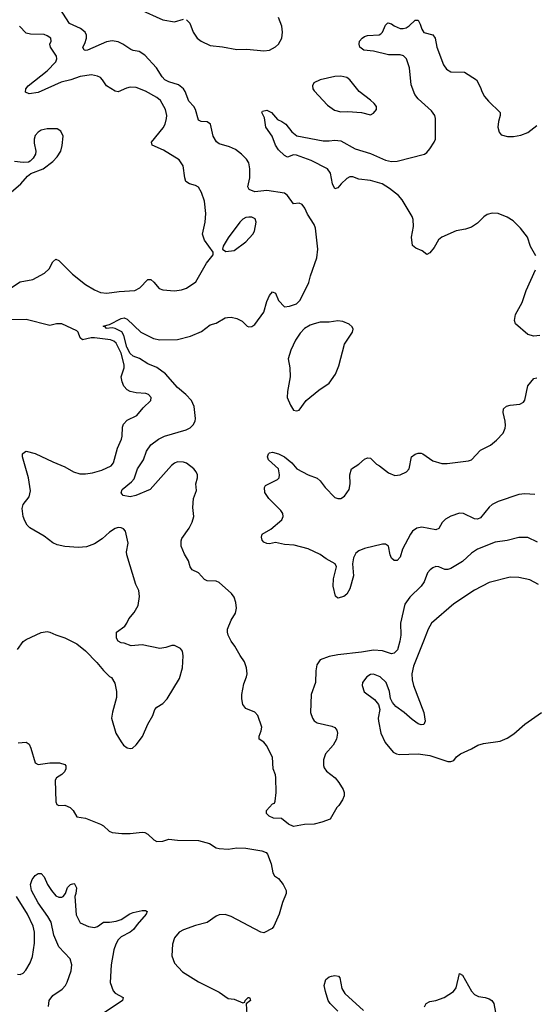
# Model space of a CAD drawing. Header units: inches. Extents: x 1839270 to 1929235, y 762242 to 910350.
# Tile 92 of 256: x 1894386 to 1897853, y 782984 to 789615. Entities that reach past the tile are written whole.
import ezdxf

# ---------------------------------------------------------------- set-up
doc = ezdxf.new("R2010")
doc.units = ezdxf.units.IN
doc.header["$MEASUREMENT"] = 0
doc.layers.add('B8798', color=7, linetype='Continuous')

msp = doc.modelspace()

# ---------------------------------------------------------------- linework, layer by layer
at = {"layer": 'B8798', "color": 5}
for points, elevation in [([(1897875.8, 786095.8), (1897810, 786127.2), (1897750, 786126.8), (1897670, 786107.4), (1897590, 786095.3), (1897470, 786048.2), (1897430, 786021.6), (1897370, 785965.1), (1897290, 785919.6), (1897270, 785911.6), (1897250, 785911.6), (1897210, 785929.6), (1897190, 785931.3), (1897170, 785924.2), (1897150.5, 785910), (1897134, 785890), (1897110.4, 785830), (1897090, 785799.5), (1897014, 785726), (1896981.6, 785678.4), (1896951.2, 785550), (1896953.5, 785470), (1896947.8, 785430), (1896931, 785370), (1896910, 785348.9), (1896890, 785344.4), (1896830, 785365.2), (1896770, 785368.3), (1896690, 785354.6), (1896530, 785336.9), (1896470, 785325.6), (1896410, 785303.7), (1896388.5, 785270), (1896382, 785230), (1896379.6, 785150), (1896350.3, 785070), (1896344.9, 784950), (1896358.3, 784910), (1896370, 784894), (1896390, 784878.7), (1896490, 784857.6), (1896510, 784848), (1896523.1, 784830), (1896527.2, 784810), (1896520.3, 784770), (1896498, 784730), (1896446.4, 784670), (1896432.2, 784630), (1896432.3, 784592.3), (1896436.7, 784576.7), (1896454, 784554), (1896511.3, 784510), (1896536.8, 784476.8), (1896564.7, 784430), (1896571.3, 784410), (1896571.1, 784388.9), (1896559.8, 784360.2), (1896536.9, 784323.1), (1896522, 784310), (1896478, 784230), (1896422, 784210), (1896370, 784198), (1896304.5, 784195.5), (1896230, 784181.2), (1896196.5, 784196.5), (1896150, 784235.3), (1896096.4, 784236.4), (1896066, 784250), (1896048, 784270), (1896048.7, 784290), (1896090, 784334), (1896102, 784338), (1896107.3, 784352.7), (1896113.2, 784410), (1896112, 784510), (1896109.4, 784530), (1896094, 784570), (1896089.3, 784649.3), (1896047.7, 784727.7), (1896030, 784749.2), (1895999, 784770), (1895999.3, 784790), (1896013.6, 784826.4), (1896017.6, 784850), (1895989.6, 784930), (1895970, 784951.8), (1895910, 784976), (1895890, 785002), (1895882, 785042), (1895883, 785070), (1895897, 785143), (1895914.7, 785190), (1895918, 785210), (1895914.7, 785250), (1895901.6, 785290), (1895871.9, 785331.9), (1895835.8, 785395.8), (1895809.6, 785430), (1895789.6, 785470), (1895785.6, 785490), (1895785.6, 785510), (1895809.7, 785570.3), (1895840.9, 785619.1), (1895847.3, 785652.7), (1895842, 785690), (1895830, 785725.2), (1895812, 785750), (1895730, 785825.4), (1895710, 785834), (1895650, 785836.8), (1895630, 785845.1), (1895590, 785889.8), (1895547.3, 785910), (1895534.2, 785930), (1895522.6, 785970), (1895495.3, 786015.3), (1895473.5, 786070), (1895473.9, 786106.1), (1895479.1, 786120.9), (1895528, 786190), (1895547.8, 786230), (1895558.4, 786270), (1895552.3, 786330), (1895558, 786390), (1895576.1, 786443.9), (1895573.7, 786490), (1895584.8, 786530), (1895583.9, 786550), (1895575.6, 786570), (1895559.1, 786590), (1895510, 786627.8), (1895490, 786635.8), (1895450, 786636.5), (1895430, 786628.9), (1895408.1, 786611.9), (1895264.4, 786450), (1895167.7, 786410), (1895130, 786401.1), (1895084, 786410), (1895069.4, 786429.4), (1895076.9, 786450), (1895138.4, 786501.6), (1895156.9, 786523.1), (1895178.5, 786590), (1895219.1, 786650), (1895240.7, 786710), (1895270, 786751.2), (1895322, 786790), (1895360.5, 786810), (1895507.5, 786852.5), (1895533.4, 786866.6), (1895554.5, 786885.5), (1895567.1, 786910), (1895570.7, 786930), (1895561.3, 787010), (1895543.1, 787050), (1895505, 787090), (1895450, 787137.2), (1895369.1, 787230), (1895310, 787272.9), (1895250, 787296.2), (1895193.6, 787333.6), (1895150, 787348), (1895130, 787367.5), (1895107, 787410), (1895088.5, 787488.5), (1895073.5, 787513.5), (1895030, 787535.6), (1895010, 787538.9), (1894970, 787534), (1894963.3, 787543.3), (1894949.3, 787550), (1894990, 787563), (1895070, 787602.6), (1895090, 787606.4), (1895110, 787597.6), (1895202, 787510), (1895287.6, 787467.6), (1895330, 787458.5), (1895450, 787462), (1895537.5, 787482.5), (1895610, 787514.4), (1895670, 787560.5), (1895710, 787570.4), (1895770, 787607.3), (1895786, 787610), (1895810, 787610.7), (1895850, 787602.8), (1895885.2, 787585.2), (1895918, 787550), (1895930, 787545.5), (1895950, 787547.7), (1895970, 787562.8), (1896030, 787645.5), (1896050, 787717.3), (1896070, 787756.3), (1896090, 787781), (1896110, 787772), (1896130, 787724.7), (1896170, 787682), (1896204.7, 787684.7), (1896250, 787701), (1896274.8, 787725.2), (1896334.1, 787845.8), (1896345.1, 787890), (1896387.1, 788010), (1896394.4, 788070), (1896379.8, 788210), (1896370, 788234.5), (1896324.6, 788304.6), (1896306.1, 788346.1), (1896290, 788369.6), (1896270, 788378.5), (1896230, 788375.1), (1896190, 788429.8), (1896170, 788445.3), (1896050, 788464.1), (1895970, 788454.6), (1895931.5, 788470), (1895923.5, 788490), (1895936.5, 788550), (1895937.5, 788610), (1895929.9, 788649.9), (1895915.1, 788675.1), (1895881.1, 788710), (1895839.7, 788739.7), (1895799.4, 788759.4), (1895730, 788779.1), (1895711.6, 788791.6), (1895689.8, 788830), (1895670.6, 788910.6), (1895650, 788926.6), (1895608.5, 788928.4), (1895590, 788938), (1895570.7, 789010.7), (1895559.7, 789030), (1895526.2, 789066.2), (1895501.7, 789130), (1895489.6, 789149.6), (1895454.9, 789174.9), (1895390, 789196.9), (1895364.7, 789210), (1895345.9, 789230), (1895307.2, 789290), (1895230, 789376.8), (1895190, 789401.5), (1895150, 789407.1), (1895134.2, 789414.2), (1895081.3, 789450), (1895050, 789464.6), (1895010, 789472.3), (1894970, 789466.5), (1894842.8, 789410), (1894830, 789407), (1894820.9, 789410), (1894811.8, 789430), (1894825.5, 789454.5), (1894836.3, 789490), (1894835.1, 789510), (1894827, 789530), (1894795.3, 789555.3), (1894720.7, 789590), (1894656.9, 789690)], 560), ([(1895190, 789686.3), (1895350, 789613.4), (1895430, 789601.1), (1895490, 789617.6)], 560), ([(1895510, 789614.7), (1895531.4, 789591.4), (1895553.6, 789530), (1895581.5, 789490), (1895609.1, 789469.1), (1895670, 789440.5), (1895752, 789432), (1895850, 789413.6), (1895916.7, 789416.7), (1896030, 789404.9), (1896070, 789410.3), (1896110, 789431.8), (1896129.7, 789450), (1896151.8, 789490), (1896157.1, 789530), (1896152.2, 789570), (1896129, 789630)], 560), ([(1897864.6, 788024.6), (1897827.8, 788087.8), (1897806.3, 788150), (1897761, 788210), (1897710, 788259.9), (1897670, 788284.4), (1897610, 788308.9), (1897569, 788311), (1897536.5, 788303.5), (1897512.3, 788287.7), (1897470, 788244.7), (1897430, 788218), (1897390, 788203), (1897326.6, 788193.4), (1897230, 788149), (1897208.1, 788131.9), (1897178.8, 788081.2), (1897150, 788044), (1897130, 788034), (1897097.2, 788057.2), (1897055.1, 788075.1), (1897033.2, 788093.2), (1897026, 788150), (1897038.9, 788221.1), (1897036.9, 788270), (1897029.7, 788290), (1896962, 788402), (1896937.3, 788430), (1896877.7, 788477.7), (1896828.7, 788508.7), (1896750, 788532.1), (1896670, 788541.5), (1896630, 788556.3), (1896610, 788556.9), (1896590, 788544.7), (1896552, 788510), (1896530, 788482), (1896510, 788475.1), (1896492.8, 788510), (1896480.1, 788580.1), (1896460.7, 788610), (1896350, 788665.7), (1896250, 788702.7), (1896230, 788705.2), (1896190, 788689.4), (1896170, 788699.3), (1896130, 788739.3), (1896109.6, 788770), (1896087, 788830), (1896045.2, 788890), (1896034.6, 788954.6), (1896018, 788990), (1896022, 788998), (1896050, 789004.7), (1896082, 788990), (1896123.5, 788943.5), (1896151.3, 788930), (1896178, 788910), (1896219.8, 788859.8), (1896253, 788833), (1896430, 788799.7), (1896470, 788797.8), (1896510, 788803.6), (1896550, 788798), (1896645.2, 788745.2), (1896750, 788713.4), (1896850, 788668.1), (1896890, 788660.2), (1896930, 788662.4), (1897112.3, 788710), (1897130, 788721.3), (1897150, 788744.4), (1897179.2, 788790), (1897186.6, 788810), (1897188, 788950), (1897182.8, 788970), (1897161.6, 789001.6), (1897070, 789082.2), (1897048.4, 789110), (1897024.1, 789175.9), (1897012.7, 789290), (1896991.4, 789351.4), (1896971.6, 789371.6), (1896950, 789378.3), (1896870, 789377.2), (1896770, 789402), (1896704, 789410), (1896678, 789430), (1896672.3, 789450), (1896676, 789470), (1896692.7, 789490), (1896710, 789501.6), (1896730, 789508.2), (1896807.3, 789512.7), (1896819.7, 789520.3), (1896830, 789531), (1896850, 789578), (1896866.6, 789593.4), (1896890, 789587.7), (1896910, 789573), (1896950, 789555.5), (1896970, 789554.9), (1896990, 789560.5), (1897010, 789573), (1897050, 789610.8), (1897070, 789610.7), (1897084.9, 789584.9), (1897096, 789550), (1897110, 789528.4), (1897170, 789512.2), (1897186, 789490), (1897196.4, 789430), (1897241.6, 789310), (1897262, 789282), (1897290, 789262.4), (1897382, 789262), (1897462.8, 789210), (1897490, 789158), (1897498.8, 789130), (1897518.4, 789098.4), (1897545.2, 789065.3), (1897623, 788990), (1897623.8, 788970), (1897612, 788930), (1897608.5, 788890), (1897616.1, 788856.1), (1897630, 788839.1), (1897673.1, 788826.9), (1897712.7, 788827.3), (1897762, 788838), (1897810, 788854.9), (1897870, 788901.3)], 540), ([(1894330, 787810.5), (1894389.3, 787850), (1894474.2, 787865.8), (1894552.2, 787907.8), (1894583.5, 787936.5), (1894610, 787984.9), (1894630, 788001.6), (1894650, 787992.7), (1894741.8, 787901.8), (1894830, 787831), (1894890, 787795.2), (1894930, 787778), (1894972.8, 787772.8), (1895055.8, 787784.2), (1895161.2, 787790), (1895196.3, 787810), (1895250, 787865.5), (1895270, 787864.4), (1895290, 787848), (1895325.5, 787805.5), (1895350, 787794.4), (1895430, 787788.5), (1895475.2, 787795.2), (1895510, 787806.7), (1895571.8, 787850), (1895644, 787976), (1895689, 788030), (1895689, 788050), (1895631, 788131), (1895618.3, 788170), (1895634.8, 788250), (1895640.4, 788310), (1895631.9, 788391.9), (1895611.7, 788451.7), (1895590, 788486.3), (1895570, 788499.1), (1895529.3, 788510), (1895505.7, 788525.7), (1895497.6, 788550), (1895487.1, 788630), (1895459.7, 788670), (1895355.6, 788735.6), (1895278.4, 788770), (1895274.3, 788790), (1895352.7, 788887.3), (1895365, 788910), (1895375.8, 788950), (1895377.4, 788970), (1895368.9, 789010), (1895334.3, 789070), (1895310, 789091.3), (1895233.3, 789133.3), (1895170, 789157), (1895130, 789159.5), (1895106.1, 789153.9), (1895050, 789129.8), (1895030, 789134.3), (1894970, 789168.3), (1894944.4, 789210), (1894930, 789224.4), (1894910, 789235.3), (1894870, 789243.6), (1894792.5, 789232.5), (1894731.1, 789208.9), (1894666.3, 789193.7), (1894510, 789124.4), (1894450, 789115.8), (1894426, 789126), (1894427.8, 789150), (1894443.9, 789170), (1894570.3, 789269.7), (1894630.4, 789330), (1894636.6, 789350), (1894632.8, 789370), (1894592.6, 789430), (1894589.6, 789450), (1894598, 789470), (1894595.1, 789490), (1894570, 789507), (1894550, 789514), (1894458.2, 789518.2), (1894430, 789524.2), (1894384.2, 789570)], 580), ([(1894327.5, 788452.5), (1894393, 788510), (1894438.6, 788561.4), (1894460.5, 788579.5), (1894544, 788610), (1894610, 788660.7), (1894638, 788690), (1894662, 788730), (1894672.9, 788767.1), (1894678, 788830), (1894664.1, 788864.1), (1894639.1, 788879.1), (1894570, 788879.7), (1894530, 788869.6), (1894510, 788858), (1894490, 788834.5), (1894483.2, 788810), (1894483.9, 788783.9), (1894495.5, 788730), (1894493.4, 788710), (1894477, 788683), (1894457.3, 788662.7), (1894444.1, 788655.9), (1894410, 788653), (1894350, 788660.5)], 620), ([(1897890, 787487.3), (1897850, 787482.9), (1897810, 787495.6), (1897726.3, 787566.3), (1897718.9, 787590), (1897726, 787630), (1897771.1, 787710), (1897798, 787790), (1897862.3, 787930)], 540), ([(1894370, 785373.4), (1894410, 785426.8), (1894430, 785440.7), (1894530, 785486.8), (1894570, 785494.8), (1894590, 785490.8), (1894630, 785471), (1894690, 785451), (1894770, 785411.3), (1894830, 785364.7), (1894906.4, 785286.4), (1894950, 785232), (1894990, 785192), (1895004.7, 785184.7), (1895026.8, 785146.8), (1895038.8, 785090), (1895037.3, 785050), (1895010.7, 784950.7), (1895004.9, 784910), (1895034, 784810), (1895070, 784751.3), (1895086, 784730), (1895110, 784711.3), (1895130, 784706.8), (1895146, 784710), (1895170, 784732), (1895212.5, 784787.5), (1895249, 784870), (1895284, 784930), (1895297.2, 784970), (1895310, 784986), (1895350, 785010.8), (1895379.1, 785040.9), (1895462.7, 785177.3), (1895482, 785250), (1895487.6, 785330), (1895482.7, 785362.7), (1895470, 785379.5), (1895430, 785400.9), (1895410, 785400.9), (1895370, 785386.6), (1895330, 785380.7), (1895210, 785404.5), (1895137.2, 785397.2), (1895090, 785415.3), (1895070, 785418), (1895048.9, 785428.9), (1895038, 785450), (1895038, 785490), (1895095.3, 785530), (1895108.7, 785550), (1895120.2, 785579.8), (1895158, 785622), (1895184, 785670), (1895192.7, 785730), (1895189.4, 785770), (1895169.1, 785810.9), (1895107, 786010), (1895106.6, 786030), (1895117.6, 786090), (1895098.4, 786170), (1895086.2, 786186.2), (1895070, 786193.6), (1895050, 786194.3), (1895030, 786188.4), (1894990, 786163.9), (1894940.7, 786119.3), (1894890, 786084.4), (1894835.5, 786064.5), (1894781.3, 786061.3), (1894690, 786066.3), (1894638, 786078), (1894610, 786092), (1894550, 786136.2), (1894453.7, 786193.7), (1894437, 786210), (1894420.1, 786240.1), (1894409.6, 786270), (1894402.5, 786322.5), (1894409.5, 786350), (1894450, 786402), (1894458, 786442), (1894445.7, 786530), (1894405.7, 786670), (1894405.1, 786690), (1894417.2, 786702.8), (1894430, 786708.2), (1894490, 786694), (1894610, 786636.1), (1894690, 786604.2), (1894748.7, 786568.7), (1894790, 786556.6), (1894830, 786555.7), (1894877.4, 786562.6), (1894940, 786580), (1895002.7, 786610), (1895018.7, 786630), (1895045.4, 786730), (1895072.1, 786790), (1895076.8, 786810), (1895078.2, 786870), (1895084.5, 786890), (1895110, 786917.2), (1895174, 786950), (1895218.2, 787001.8), (1895269.3, 787050), (1895272.7, 787070), (1895254, 787090), (1895236.3, 787096.3), (1895170, 787101.7), (1895130, 787111.6), (1895110, 787121.8), (1895086.9, 787146.9), (1895075.2, 787175.2), (1895070.6, 787210), (1895090.5, 787269.5), (1895089.8, 787290.2), (1895069.6, 787370), (1895035.4, 787435.4), (1895021, 787450), (1894997.9, 787457.9), (1894890, 787473.2), (1894867.3, 787472.7), (1894810, 787458.3), (1894792.3, 787472.3), (1894779.6, 787510), (1894770, 787520.2), (1894670, 787565.6), (1894633.8, 787566.2), (1894590, 787554.6), (1894430, 787595.5), (1894330, 787593.1)], 580), ([(1897857, 786417), (1897790, 786421.5), (1897750, 786416.4), (1897610, 786370.7), (1897570.3, 786350), (1897550, 786332.8), (1897490, 786261), (1897470, 786250.9), (1897450, 786252.9), (1897376.2, 786290), (1897350, 786291.9), (1897290, 786271.3), (1897255.6, 786250), (1897232.1, 786227.9), (1897210, 786188.2), (1897190, 786178.7), (1897096.3, 786196.3), (1897061.6, 786190), (1897032.9, 786170), (1897018.6, 786150), (1896964.9, 786050), (1896950, 785995.3), (1896930, 785973.2), (1896910, 785973.2), (1896890, 785989.2), (1896882, 786010), (1896871.5, 786070), (1896850, 786082.4), (1896830, 786083), (1896710, 786054.2), (1896670, 786038.5), (1896650, 786021.6), (1896634, 785990), (1896629.1, 785950), (1896634.9, 785870), (1896610, 785781.2), (1896590, 785746), (1896570.8, 785730), (1896530, 785719), (1896513.2, 785733.2), (1896498.9, 785798.9), (1896499.8, 785850), (1896519.7, 785930), (1896510.8, 785950.8), (1896450, 785983.9), (1896410, 786012.6), (1896330, 786051), (1896235.8, 786075.8), (1896170, 786081.3), (1896110, 786093.6), (1896070, 786086), (1896050, 786087.6), (1896030, 786097.2), (1896019.3, 786110), (1896014, 786130), (1896019, 786150), (1896077.2, 786182.8), (1896152.7, 786247.3), (1896162, 786270), (1896158.4, 786290), (1896145.1, 786310), (1896063.6, 786390), (1896037, 786430), (1896034.6, 786465.4), (1896041.2, 786478.8), (1896122, 786518), (1896133.2, 786530), (1896137.2, 786550), (1896129, 786590), (1896062, 786650), (1896055.3, 786670), (1896062, 786690), (1896070, 786698), (1896090, 786702.8), (1896130, 786690.3), (1896170, 786670.3), (1896220.4, 786630), (1896254, 786590), (1896330, 786550.5), (1896390, 786527.3), (1896410.3, 786510.3), (1896445.2, 786465.3), (1896510, 786398), (1896530, 786390.4), (1896550, 786390.4), (1896574.6, 786405.4), (1896605.1, 786450), (1896612, 786490), (1896609.6, 786550.4), (1896621.2, 786590), (1896670, 786622), (1896710, 786655.5), (1896730, 786664.9), (1896750, 786660.7), (1896790, 786621), (1896810.5, 786610.5), (1896870, 786562.8), (1896914.2, 786545.8), (1896950, 786550.6), (1896993.2, 786570), (1897009.2, 786590), (1897026.6, 786670), (1897050, 786688.2), (1897070, 786695.8), (1897090, 786695.3), (1897102.8, 786690), (1897170, 786644.9), (1897230, 786624.9), (1897265.3, 786625.3), (1897410, 786644), (1897430, 786650.4), (1897490, 786716.5), (1897558.4, 786750), (1897597.8, 786782.2), (1897643.6, 786830), (1897656.6, 786863.4), (1897658.7, 786881.3), (1897658, 786910), (1897643, 786970), (1897646.6, 786993.4), (1897667, 787013), (1897690, 787019.5), (1897754.8, 787025.3), (1897780.5, 787039.5), (1897790, 787051.3), (1897809.5, 787150), (1897850, 787198.8), (1897870, 787202.8)], 540), ([(1897881.6, 785810), (1897822.5, 785842.5), (1897750, 785858.8), (1897690, 785860.3), (1897550, 785824.5), (1897450, 785773.2), (1897310, 785679.8), (1897161.3, 785550), (1897137.8, 785510), (1897105.8, 785430), (1897040, 785260), (1897028.4, 785210), (1897029.2, 785170), (1897039.1, 785130), (1897108.4, 784950), (1897117.3, 784890), (1897110, 784869), (1897090, 784865.2), (1897070, 784873.2), (1897030, 784900.9), (1896976, 784950), (1896919.3, 784990), (1896896.9, 785016.9), (1896883.6, 785043.6), (1896876.9, 785090), (1896854.3, 785150), (1896815.1, 785190), (1896770, 785207.8), (1896750, 785204.7), (1896724.4, 785190), (1896695.8, 785150), (1896694.4, 785130), (1896707.7, 785087.7), (1896776.7, 785036.7), (1896802.8, 785002.8), (1896812.7, 784970), (1896802, 784910), (1896802.6, 784890), (1896818.4, 784810), (1896847.9, 784747.9), (1896902.3, 784682.3), (1896924.7, 784670), (1896945.7, 784665.7), (1897070, 784671.7), (1897150, 784659.5), (1897270, 784619.1), (1897290, 784618.8), (1897310, 784626.8), (1897330, 784651), (1897355.3, 784670), (1897430, 784704.4), (1897473.2, 784730), (1897510, 784741.1), (1897623.3, 784756.7), (1897670, 784777.1), (1897715.6, 784804.4), (1897789.4, 784870), (1897902, 784950)], 580), ([(1894375.1, 784744.9), (1894430.4, 784750.4), (1894450, 784736), (1894462, 784710), (1894491, 784611), (1894510, 784598), (1894590, 784610.3), (1894654, 784610), (1894690, 784598.8), (1894696.3, 784590), (1894697.1, 784570), (1894688, 784550), (1894670, 784532), (1894634, 784510), (1894625.7, 784494.3), (1894628.5, 784348.5), (1894636, 784330), (1894650, 784322), (1894690, 784324), (1894726, 784310), (1894746.8, 784290), (1894770, 784246), (1894830, 784238), (1894930, 784198), (1894950, 784186), (1894989.2, 784149.2), (1895010, 784140.9), (1895073.7, 784133.7), (1895130, 784134.4), (1895210, 784143.8), (1895230, 784140.5), (1895250.3, 784130.4), (1895290, 784090.7), (1895310, 784080.5), (1895350, 784083), (1895390, 784096.4), (1895448.9, 784088.9), (1895590, 784086), (1895665.8, 784065.8), (1895710, 784038.8), (1895730, 784034), (1895790, 784027.7), (1895850, 784038.4), (1895910, 784034.4), (1896018.4, 784018.4), (1896045.5, 784005.5), (1896055.2, 783995.2), (1896080.7, 783930), (1896090.7, 783870), (1896102.8, 783850), (1896130.3, 783830.4), (1896162, 783790), (1896180.5, 783750), (1896182, 783730), (1896156.3, 783670), (1896134, 783590), (1896099.1, 783510), (1896086.6, 783493.4), (1896030, 783465.2), (1896010, 783469), (1895810, 783574.3), (1895770, 783588.2), (1895730, 783587.6), (1895710, 783578.4), (1895650, 783534), (1895570, 783513.6), (1895490, 783486.3), (1895459.3, 783470), (1895428.2, 783431.8), (1895414.9, 783390), (1895411.8, 783310), (1895430, 783262), (1895482.5, 783202.5), (1895590, 783135.8), (1895730, 783065.5), (1895790, 783022.8), (1895830, 783018), (1895890, 782994), (1895902, 782998), (1895906, 783010), (1895926, 783030), (1895934, 783030), (1895939.6, 783019.6), (1895942, 783010), (1895912, 782988), (1895915.3, 782915.3)], 560), ([(1894579, 782970), (1894584.5, 783010), (1894610, 783042.2), (1894673, 783087), (1894694, 783110), (1894706.5, 783133.5), (1894732.7, 783210), (1894737.2, 783250), (1894726.4, 783290), (1894649, 783370), (1894616.2, 783450), (1894597.2, 783537.2), (1894575.8, 783575.8), (1894510, 783666.3), (1894466, 783750), (1894458, 783790), (1894470, 783824.7), (1894490, 783852), (1894510, 783864.7), (1894530, 783864.7), (1894550, 783842), (1894573.4, 783790), (1894599.1, 783750), (1894630, 783715.5), (1894650, 783704.4), (1894670, 783704.4), (1894678, 783710), (1894694.5, 783730), (1894707, 783770), (1894728.1, 783791.9), (1894750, 783797.3), (1894754.4, 783794.4), (1894767.5, 783767.5), (1894764.9, 783730), (1894758, 783710), (1894767, 783587), (1894793.4, 783533.4), (1894848.5, 783508.5), (1894890, 783502), (1894911, 783509), (1894950, 783537), (1894990, 783536.5), (1895035.2, 783544.8), (1895070, 783554.9), (1895127.3, 783592.7), (1895150, 783602), (1895210, 783616.5), (1895234.6, 783614.6), (1895244.7, 783610), (1895237.1, 783590), (1895177.6, 783522.4), (1895152.7, 783487.3), (1895130.2, 783469.8), (1895070, 783437.6), (1895050, 783417.4), (1895033.8, 783390), (1895019.6, 783350), (1895001.7, 783250), (1894996.4, 783130), (1895014.6, 783074.6), (1895030, 783059.3), (1895084, 783030), (1895079.1, 783010), (1894941.7, 782918.3)], 540), ([(1894370, 783186.4), (1894390, 783185.5), (1894410, 783194), (1894426.9, 783213.1), (1894456, 783264), (1894473.1, 783306.9), (1894484.9, 783395.1), (1894485, 783470), (1894477.7, 783510), (1894437.7, 783590), (1894364, 783710)], 560), ([(1896530, 782938.9), (1896478, 782990), (1896465.4, 783010), (1896445.6, 783070), (1896438, 783110), (1896449.3, 783150.7), (1896472.1, 783167.9), (1896487, 783173), (1896510, 783178), (1896534.2, 783174.2), (1896542.5, 783162.5), (1896556.5, 783090), (1896576.7, 783056.7), (1896701.9, 782941.8)], 560), ([(1897113.3, 782966.7), (1897125.6, 782990), (1897150, 783003.1), (1897190, 783010.2), (1897247, 783030), (1897308.2, 783070), (1897325.7, 783094.3), (1897350, 783191), (1897370, 783180.7), (1897430, 783072.2), (1897450, 783050.3), (1897477.2, 783037.2), (1897522, 783030), (1897550, 783020.5), (1897566.8, 783010), (1897580.5, 782990), (1897610, 782832)], 560)]:
    msp.add_lwpolyline(points, dxfattribs=dict(at, elevation=elevation))
for points, elevation in [([(1896550, 789234.7), (1896510, 789231.1), (1896410, 789209.4), (1896366.8, 789190), (1896359.1, 789170), (1896362, 789150), (1896370, 789136), (1896459.9, 789039.9), (1896506.1, 789006.1), (1896550, 788994.4), (1896596.4, 788996.4), (1896690, 788990.7), (1896750, 788974.8), (1896770, 788986), (1896789, 789010), (1896789, 789030), (1896774, 789050), (1896750, 789073.2), (1896673.2, 789130), (1896609.3, 789210), (1896590, 789224.5)], 560), ([(1895930, 788284.5), (1895910, 788282), (1895890, 788272), (1895868.4, 788250), (1895790, 788146), (1895757.3, 788090), (1895751.3, 788070), (1895774.4, 788054.4), (1895830, 788060.5), (1895910, 788119.1), (1895957, 788170), (1895967, 788190), (1895979.5, 788250), (1895973.1, 788273.1), (1895950, 788283.7)], 580), ([(1896530, 787585.6), (1896470, 787577), (1896410, 787577), (1896370, 787567.3), (1896342.9, 787557.1), (1896305.7, 787534.3), (1896276.1, 787503.9), (1896244.2, 787455.8), (1896213.1, 787390), (1896194.4, 787330), (1896206, 787270), (1896207.7, 787210), (1896190.5, 787110), (1896188.2, 787070), (1896210, 787018), (1896230, 786986), (1896250, 786981), (1896270, 786984.7), (1896315.1, 787050), (1896400.6, 787119.4), (1896470, 787166.4), (1896513.5, 787226.5), (1896537.1, 787282.9), (1896574.5, 787430), (1896629.2, 787510), (1896633.2, 787530), (1896626.3, 787546.3), (1896604.8, 787564.8), (1896562, 787582)], 560)]:
    msp.add_lwpolyline(points, close=True, dxfattribs=dict(at, elevation=elevation))

doc.saveas('drawing.dxf')
